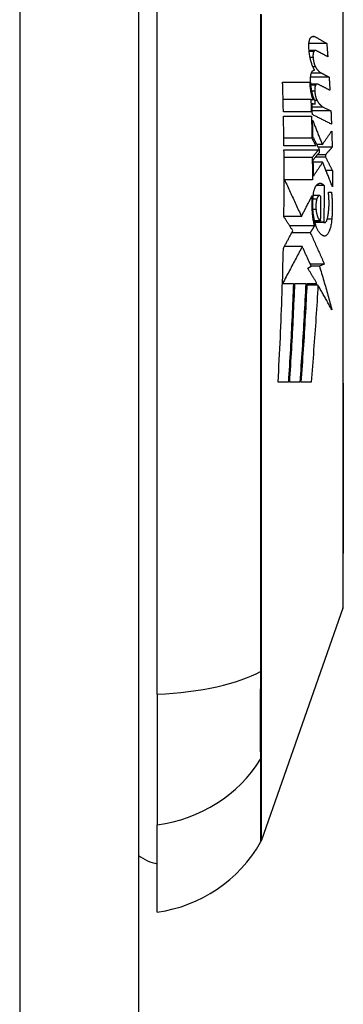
# Model space of a CAD drawing. Header units: inches. Extents: x 25 to 627, y 68 to 290.
# Tile 91 of 250: x 181.552 to 181.822, y 190.479 to 191.299. Entities that reach past the tile are written whole.
import ezdxf

# ---------------------------------------------------------------- set-up
doc = ezdxf.new("R2010")
doc.units = ezdxf.units.IN
doc.header["$MEASUREMENT"] = 0
doc.layers.add('Visible Edges(ANSI)', color=7, linetype='Continuous', lineweight=25)
doc.layers.add('Visible Tangent Edges(ANSI)', color=7, linetype='Continuous', lineweight=25)

msp = doc.modelspace()

# ---------------------------------------------------------------- linework, layer by layer
at = {"layer": 'Visible Edges(ANSI)'}
for p, q in [((181.65131, 192.49086), (181.65131, 160.77086)), ((181.66706, 190.73718), (181.66706, 191.59455)), ((181.80836, 191.27961), (181.79349, 191.27961)), ((181.7989, 191.27383), (181.79361, 191.27383)), ((181.80392, 191.25492), (181.79555, 191.25492)), ((181.79896, 191.26011), (181.79684, 191.26011)), ((181.77156, 191.24736), (181.79415, 191.24736)), ((181.81033, 191.25161), (181.79492, 191.25161)), ((181.80046, 191.24584), (181.79504, 191.24584)), ((181.79512, 191.23286), (181.77196, 191.23286)), ((181.79689, 191.23242), (181.79512, 191.23286)), ((181.79604, 191.22986), (181.79881, 191.22916)), ((181.79881, 191.22916), (181.79607, 191.22916)), ((181.79547, 191.22261), (181.7722, 191.22261)), ((181.81185, 191.22336), (181.79627, 191.22336)), ((181.80531, 191.22667), (181.81185, 191.22336)), ((181.77227, 191.21911), (181.79558, 191.21911)), ((181.79604, 191.20063), (181.77258, 191.20063)), ((181.80466, 191.19536), (181.80014, 191.19536)), ((181.79916, 191.19436), (181.77265, 191.19436)), ((181.77269, 191.19086), (181.80134, 191.19086)), ((181.81285, 191.19311), (181.80126, 191.19311)), ((181.8024, 191.18911), (181.80238, 191.19086)), ((181.79629, 191.18461), (181.77274, 191.18461)), ((181.80493, 191.18061), (181.79716, 191.18061)), ((181.80733, 191.18486), (181.79897, 191.18486)), ((181.8073, 191.18686), (181.80059, 191.18686)), ((181.8073, 191.18686), (181.80733, 191.18486)), ((181.81312, 191.17361), (181.80776, 191.17361)), ((181.77317, 191.16586), (181.77281, 191.16586)), ((181.79639, 191.16586), (181.77317, 191.16586)), ((181.80623, 191.16111), (181.79958, 191.16111)), ((181.80969, 191.15561), (181.81232, 191.15561)), ((181.80222, 191.15283), (181.79705, 191.15283)), ((181.78724, 191.13536), (181.77263, 191.13536)), ((181.80323, 191.13186), (181.79815, 191.13186)), ((181.8058, 191.13061), (181.79846, 191.13061)), ((181.80658, 191.13029), (181.79855, 191.13029)), ((181.7981, 191.12765), (181.77742, 191.12765)), ((181.79462, 191.12186), (181.77914, 191.12186)), ((181.78788, 191.11036), (181.773, 191.11036)), ((181.79244, 191.09236), (181.79536, 191.09399)), ((181.80628, 191.09568), (181.7946, 191.09568)), ((181.8022, 191.09402), (181.79535, 191.09402)), ((181.80628, 191.09568), (181.8022, 191.09402)), ((181.77159, 191.07961), (181.77142, 191.07961)), ((181.77159, 191.07961), (181.78055, 191.07961)), ((181.78174, 191.07961), (181.79081, 191.07961)), ((181.801, 191.07818), (181.79202, 191.07818)), ((181.79208, 191.07961), (181.80015, 191.07961)), ((181.77637, 190.99736), (181.76778, 190.99736)), ((181.7859, 190.99736), (181.77748, 190.99736)), ((181.79526, 190.99736), (181.78706, 190.99736)), ((181.8217, 190.80906), (181.75396, 190.61552)), ((181.66706, 190.73718), (181.66706, 190.62839)), ((181.66706, 190.55563), (181.66706, 190.62839))]:
    msp.add_line(p, q, dxfattribs=at)
at = {"layer": 'Visible Edges(ANSI)', "flags": 128}
for points in [[(181.82198, 190.81067), (181.82198, 190.8111), (181.82198, 190.81239), (181.82199, 190.81453), (181.822, 190.81751), (181.82201, 190.82131), (181.82202, 190.82595), (181.82203, 190.83142), (181.82205, 190.83772), (181.82207, 190.84481), (181.82208, 190.85268), (181.8221, 190.8613), (181.82212, 190.87062), (181.82213, 190.88063), (181.82215, 190.89132), (181.82216, 190.90268), (181.82217, 190.91468), (181.82216, 190.92727), (181.82215, 190.94045), (181.82213, 190.95417), (181.82212, 190.96839), (181.8221, 190.98309), (181.82208, 190.99828), (181.82207, 191.01391), (181.82205, 191.02993), (181.82203, 191.04629), (181.82202, 191.06291), (181.82201, 191.07975), (181.822, 191.09673), (181.82199, 191.11386), (181.82198, 191.13118), (181.82198, 191.14863), (181.82198, 191.16615), (181.82198, 191.18366), (181.82198, 191.20111), (181.82199, 191.21843), (181.822, 191.23557), (181.82201, 191.25254), (181.82202, 191.26936), (181.82203, 191.28597), (181.82205, 191.30231)], [(181.79491, 191.28436), (181.79506, 191.28452), (181.79521, 191.28467), (181.79536, 191.28481), (181.79552, 191.28493), (181.79567, 191.28505), (181.79583, 191.28515), (181.79599, 191.28525), (181.79615, 191.28533), (181.79631, 191.2854), (181.79647, 191.28546), (181.79663, 191.28551), (181.7968, 191.28555), (181.79696, 191.28558), (181.79713, 191.2856), (181.79729, 191.2856), (181.79746, 191.2856), (181.79763, 191.28558), (181.79779, 191.28555), (181.79796, 191.28551), (181.79813, 191.28546), (181.7983, 191.2854), (181.79847, 191.28533), (181.79863, 191.28525), (181.7988, 191.28516)], [(181.79345, 191.27611), (181.79342, 191.27657), (181.79341, 191.27703), (181.7934, 191.27749), (181.79341, 191.27794), (181.79342, 191.27838), (181.79344, 191.27882), (181.79346, 191.27926), (181.79349, 191.27968), (181.79354, 191.28009), (181.79358, 191.28049), (181.79364, 191.28088), (181.7937, 191.28125), (181.79377, 191.28161), (181.79385, 191.28195), (181.79393, 191.28228), (181.79402, 191.28259), (181.79411, 191.28288), (181.79421, 191.28315), (181.79432, 191.2834), (181.79443, 191.28364), (181.79454, 191.28385), (181.79466, 191.28404), (181.79478, 191.28421), (181.79491, 191.28436)], [(181.7988, 191.28516), (181.7992, 191.28493), (181.7996, 191.2847), (181.8, 191.28447), (181.8004, 191.28424), (181.8008, 191.28401), (181.8012, 191.28377), (181.8016, 191.28354), (181.80199, 191.28331), (181.80239, 191.28308), (181.80279, 191.28285), (181.80319, 191.28262), (181.80359, 191.28239), (181.80399, 191.28215), (181.80439, 191.28192), (181.80479, 191.28169), (181.80518, 191.28146), (181.80558, 191.28123), (181.80598, 191.281), (181.80638, 191.28076), (181.80678, 191.28053), (181.80717, 191.2803), (181.80757, 191.28007), (181.80797, 191.27984), (181.80836, 191.27961)], [(181.80836, 191.27961), (181.8084, 191.27915), (181.80843, 191.27869), (181.80847, 191.27823), (181.8085, 191.27777), (181.80854, 191.27732), (181.80857, 191.27686), (181.80861, 191.2764), (181.80864, 191.27594), (181.80868, 191.27548), (181.80871, 191.27503), (181.80875, 191.27457), (181.80878, 191.27411), (181.80882, 191.27365), (181.80885, 191.27319), (181.80888, 191.27273), (181.80892, 191.27228), (181.80895, 191.27182), (181.80899, 191.27136), (181.80902, 191.2709), (181.80905, 191.27044), (181.80909, 191.26998), (181.80912, 191.26952), (181.80915, 191.26907), (181.80919, 191.26861)], [(181.79828, 191.25761), (181.79798, 191.25804), (181.79768, 191.25851), (181.79739, 191.25902), (181.79711, 191.25956), (181.79683, 191.26014), (181.79656, 191.26075), (181.79629, 191.2614), (181.79604, 191.26207), (181.79579, 191.26278), (181.79555, 191.26352), (181.79532, 191.26429), (181.7951, 191.26509), (181.79489, 191.26591), (181.7947, 191.26676), (181.79451, 191.26763), (181.79434, 191.26851), (181.79418, 191.26942), (181.79403, 191.27035), (181.7939, 191.27129), (181.79378, 191.27224), (181.79368, 191.2732), (181.79358, 191.27416), (181.79351, 191.27514), (181.79345, 191.27611)], [(181.79761, 191.27298), (181.79754, 191.27287), (181.79747, 191.27275), (181.79741, 191.27262), (181.79735, 191.27247), (181.79729, 191.27231), (181.79723, 191.27215), (181.79718, 191.27197), (181.79713, 191.27178), (181.79708, 191.27158), (181.79704, 191.27138), (181.79701, 191.27116), (181.79697, 191.27094), (181.79694, 191.2707), (181.79692, 191.27046), (181.7969, 191.27022), (181.79688, 191.26997), (181.79687, 191.26971), (181.79687, 191.26945), (181.79687, 191.26919), (181.79687, 191.26893), (181.79688, 191.26866), (181.79689, 191.26839), (181.79691, 191.26813), (181.79693, 191.26786)], [(181.79949, 191.27368), (181.79941, 191.27372), (181.79933, 191.27375), (181.79925, 191.27378), (181.79916, 191.2738), (181.79908, 191.27382), (181.799, 191.27383), (181.79892, 191.27383), (181.79884, 191.27383), (181.79875, 191.27382), (181.79867, 191.27381), (181.79859, 191.27379), (181.79851, 191.27376), (181.79843, 191.27373), (181.79836, 191.27369), (181.79828, 191.27365), (181.7982, 191.2736), (181.79812, 191.27354), (181.79805, 191.27348), (181.79797, 191.27341), (181.7979, 191.27334), (181.79783, 191.27326), (181.79775, 191.27317), (181.79768, 191.27308), (181.79761, 191.27298)], [(181.80919, 191.26861), (181.80878, 191.26882), (181.80838, 191.26903), (181.80798, 191.26924), (181.80758, 191.26945), (181.80717, 191.26966), (181.80677, 191.26987), (181.80637, 191.27009), (181.80596, 191.2703), (181.80556, 191.27051), (181.80515, 191.27072), (181.80475, 191.27093), (181.80435, 191.27114), (181.80394, 191.27136), (181.80354, 191.27157), (181.80313, 191.27178), (181.80273, 191.27199), (181.80232, 191.2722), (181.80192, 191.27241), (181.80152, 191.27262), (181.80111, 191.27283), (181.80071, 191.27304), (181.8003, 191.27326), (181.7999, 191.27347), (181.79949, 191.27368)], [(181.79693, 191.26786), (181.79697, 191.26747), (181.79701, 191.26707), (181.79706, 191.26668), (181.79712, 191.26629), (181.79717, 191.26591), (181.79724, 191.26553), (181.7973, 191.26516), (181.79737, 191.26479), (181.79745, 191.26443), (181.79753, 191.26408), (181.79761, 191.26373), (181.7977, 191.2634), (181.79779, 191.26307), (181.79788, 191.26275), (181.79797, 191.26244), (181.79807, 191.26213), (181.79818, 191.26184), (181.79828, 191.26156), (181.79839, 191.26129), (181.7985, 191.26103), (181.79861, 191.26079), (181.79873, 191.26055), (181.79884, 191.26033), (181.79896, 191.26011)], [(181.79486, 191.24861), (181.79485, 191.24907), (181.79484, 191.24952), (181.79484, 191.24997), (181.79485, 191.25041), (181.79487, 191.25085), (181.79489, 191.25128), (181.79493, 191.2517), (181.79497, 191.25212), (181.79502, 191.25252), (181.79507, 191.25291), (181.79514, 191.25329), (181.79521, 191.25365), (181.79529, 191.254), (181.79537, 191.25433), (181.79546, 191.25464), (181.79555, 191.25494), (181.79565, 191.25522), (181.79576, 191.25548), (181.79587, 191.25572), (181.79599, 191.25594), (181.79611, 191.25614), (181.79623, 191.25632), (181.79636, 191.25648), (181.79649, 191.25661)], [(181.79649, 191.25661), (181.79656, 191.25668), (181.79663, 191.25675), (181.79671, 191.25681), (181.79678, 191.25687), (181.79685, 191.25693), (181.79692, 191.25699), (181.797, 191.25704), (181.79707, 191.25709), (181.79714, 191.25714), (181.79722, 191.25719), (181.79729, 191.25723), (181.79737, 191.25728), (181.79744, 191.25732), (181.79752, 191.25735), (181.79759, 191.25739), (181.79767, 191.25742), (181.79774, 191.25746), (181.79782, 191.25749), (181.79789, 191.25751), (181.79797, 191.25754), (181.79805, 191.25756), (181.79812, 191.25758), (181.7982, 191.2576), (181.79828, 191.25761)], [(181.79896, 191.26011), (181.79916, 191.25979), (181.79936, 191.25947), (181.79956, 191.25917), (181.79976, 191.25887), (181.79996, 191.25858), (181.80017, 191.2583), (181.80037, 191.25803), (181.80057, 191.25777), (181.80078, 191.25752), (181.80098, 191.25728), (181.80119, 191.25705), (181.8014, 191.25683), (181.80161, 191.25662), (181.80182, 191.25641), (181.80202, 191.25622), (181.80223, 191.25604), (181.80244, 191.25586), (181.80265, 191.2557), (181.80286, 191.25554), (181.80307, 191.2554), (181.80329, 191.25526), (181.8035, 191.25514), (181.80371, 191.25503), (181.80392, 191.25492)], [(181.80392, 191.25492), (181.80419, 191.25478), (181.80445, 191.25464), (181.80472, 191.25451), (181.80499, 191.25437), (181.80526, 191.25423), (181.80552, 191.25409), (181.80579, 191.25396), (181.80606, 191.25382), (181.80633, 191.25368), (181.80659, 191.25354), (181.80686, 191.25341), (181.80713, 191.25327), (181.80739, 191.25313), (181.80766, 191.25299), (181.80793, 191.25285), (181.8082, 191.25272), (181.80846, 191.25258), (181.80873, 191.25244), (181.809, 191.2523), (181.80926, 191.25216), (181.80953, 191.25203), (181.8098, 191.25189), (181.81007, 191.25175), (181.81033, 191.25161)], [(181.7722, 191.22261), (181.77218, 191.22365), (181.77215, 191.22468), (181.77213, 191.22571), (181.77211, 191.22674), (181.77208, 191.22777), (181.77206, 191.2288), (181.77204, 191.22984), (181.77201, 191.23087), (181.77199, 191.2319), (181.77196, 191.23293), (181.77193, 191.23396), (181.77191, 191.23499), (181.77188, 191.23602), (181.77185, 191.23706), (181.77183, 191.23809), (181.7718, 191.23912), (181.77177, 191.24015), (181.77174, 191.24118), (181.77171, 191.24221), (181.77168, 191.24324), (181.77165, 191.24427), (181.77162, 191.2453), (181.77159, 191.24633), (181.77156, 191.24736)], [(181.79415, 191.24736), (181.79418, 191.24666), (181.79422, 191.24595), (181.79426, 191.24525), (181.79432, 191.24455), (181.79438, 191.24385), (181.79445, 191.24316), (181.79453, 191.24247), (181.79462, 191.24179), (181.79471, 191.24112), (181.79481, 191.24046), (181.79492, 191.23981), (181.79503, 191.23916), (181.79515, 191.23853), (181.79528, 191.2379), (181.79541, 191.23729), (181.79556, 191.23669), (181.7957, 191.2361), (181.79586, 191.23553), (181.79602, 191.23497), (181.79618, 191.23443), (181.79635, 191.2339), (181.79652, 191.23339), (181.7967, 191.23289), (181.79689, 191.23242)], [(181.79871, 191.23158), (181.79846, 191.23204), (181.79822, 191.23253), (181.79798, 191.23304), (181.79774, 191.23358), (181.79751, 191.23415), (181.79729, 191.23474), (181.79708, 191.23536), (181.79687, 191.236), (181.79667, 191.23667), (181.79648, 191.23736), (181.7963, 191.23807), (181.79612, 191.2388), (181.79596, 191.23955), (181.79581, 191.24032), (181.79566, 191.2411), (181.79553, 191.2419), (181.7954, 191.24271), (181.79529, 191.24353), (181.79519, 191.24436), (181.7951, 191.2452), (181.79503, 191.24605), (181.79496, 191.2469), (181.7949, 191.24775), (181.79486, 191.24861)], [(181.79912, 191.24498), (181.79904, 191.24488), (181.79897, 191.24476), (181.7989, 191.24462), (181.79884, 191.24448), (181.79877, 191.24432), (181.79871, 191.24416), (181.79866, 191.24398), (181.7986, 191.24379), (181.79855, 191.24359), (181.79851, 191.24339), (181.79847, 191.24317), (181.79843, 191.24295), (181.7984, 191.24272), (181.79837, 191.24248), (181.79834, 191.24223), (181.79832, 191.24198), (181.79831, 191.24173), (181.7983, 191.24147), (181.79829, 191.24121), (181.79829, 191.24094), (181.7983, 191.24067), (181.79831, 191.24041), (181.79832, 191.24014), (181.79834, 191.23988)], [(181.80106, 191.24568), (181.80098, 191.24572), (181.80089, 191.24576), (181.80081, 191.24579), (181.80072, 191.24581), (181.80064, 191.24582), (181.80056, 191.24583), (181.80047, 191.24584), (181.80039, 191.24584), (181.8003, 191.24583), (181.80022, 191.24582), (181.80014, 191.24579), (181.80006, 191.24577), (181.79997, 191.24574), (181.79989, 191.2457), (181.79981, 191.24565), (181.79973, 191.2456), (181.79965, 191.24555), (181.79957, 191.24548), (181.79949, 191.24542), (181.79942, 191.24534), (181.79934, 191.24526), (181.79926, 191.24518), (181.79919, 191.24508), (181.79912, 191.24498)], [(181.81098, 191.24061), (181.81057, 191.24082), (181.81016, 191.24104), (181.80975, 191.24125), (181.80933, 191.24146), (181.80892, 191.24167), (181.80851, 191.24188), (181.80809, 191.24209), (181.80768, 191.2423), (181.80726, 191.24252), (181.80685, 191.24273), (181.80644, 191.24294), (181.80602, 191.24315), (181.80561, 191.24336), (181.8052, 191.24357), (181.80478, 191.24378), (181.80437, 191.244), (181.80396, 191.24421), (181.80354, 191.24442), (181.80313, 191.24463), (181.80272, 191.24484), (181.8023, 191.24505), (181.80189, 191.24526), (181.80148, 191.24547), (181.80106, 191.24568)], [(181.81033, 191.25161), (181.81036, 191.25116), (181.81039, 191.2507), (181.81042, 191.25024), (181.81045, 191.24978), (181.81047, 191.24932), (181.8105, 191.24886), (181.81053, 191.24841), (181.81056, 191.24795), (181.81058, 191.24749), (181.81061, 191.24703), (181.81064, 191.24657), (181.81067, 191.24611), (181.81069, 191.24566), (181.81072, 191.2452), (181.81075, 191.24474), (181.81077, 191.24428), (181.8108, 191.24382), (181.81083, 191.24336), (181.81085, 191.24291), (181.81088, 191.24245), (181.81091, 191.24199), (181.81093, 191.24153), (181.81096, 191.24107), (181.81098, 191.24061)], [(181.79834, 191.23988), (181.79837, 191.23948), (181.79841, 191.23908), (181.79846, 191.23869), (181.7985, 191.2383), (181.79856, 191.23792), (181.79862, 191.23754), (181.79868, 191.23717), (181.79875, 191.2368), (181.79882, 191.23644), (181.79889, 191.23609), (181.79897, 191.23574), (181.79905, 191.2354), (181.79914, 191.23507), (181.79923, 191.23475), (181.79933, 191.23444), (181.79942, 191.23414), (181.79952, 191.23385), (181.79963, 191.23356), (181.79973, 191.23329), (181.79984, 191.23304), (181.79995, 191.23279), (181.80007, 191.23255), (181.80018, 191.23233), (181.8003, 191.23211)], [(181.79512, 191.23286), (181.79514, 191.23244), (181.79515, 191.23201), (181.79517, 191.23158), (181.79518, 191.23116), (181.7952, 191.23073), (181.79521, 191.2303), (181.79523, 191.22987), (181.79524, 191.22945), (181.79526, 191.22902), (181.79527, 191.22859), (181.79529, 191.22817), (181.7953, 191.22774), (181.79532, 191.22731), (181.79533, 191.22689), (181.79535, 191.22646), (181.79536, 191.22603), (181.79538, 191.2256), (181.79539, 191.22518), (181.79541, 191.22475), (181.79542, 191.22432), (181.79543, 191.2239), (181.79545, 191.22347), (181.79546, 191.22304), (181.79547, 191.22261)], [(181.79636, 191.22039), (181.79635, 191.22078), (181.79634, 191.22118), (181.79632, 191.22157), (181.79631, 191.22197), (181.7963, 191.22236), (181.79629, 191.22276), (181.79627, 191.22315), (181.79626, 191.22355), (181.79625, 191.22394), (181.79623, 191.22434), (181.79622, 191.22473), (181.79621, 191.22513), (181.7962, 191.22552), (181.79618, 191.22592), (181.79617, 191.22631), (181.79615, 191.22671), (181.79614, 191.2271), (181.79613, 191.2275), (181.79611, 191.22789), (181.7961, 191.22829), (181.79609, 191.22868), (181.79607, 191.22907), (181.79606, 191.22947), (181.79604, 191.22986)], [(181.79881, 191.22916), (181.7988, 191.22926), (181.7988, 191.22937), (181.7988, 191.22947), (181.79879, 191.22957), (181.79879, 191.22967), (181.79878, 191.22977), (181.79878, 191.22987), (181.79878, 191.22997), (181.79877, 191.23007), (181.79877, 191.23017), (181.79877, 191.23027), (181.79876, 191.23037), (181.79876, 191.23047), (181.79875, 191.23057), (181.79875, 191.23067), (181.79875, 191.23078), (181.79874, 191.23088), (181.79874, 191.23098), (181.79873, 191.23108), (181.79873, 191.23118), (181.79873, 191.23128), (181.79872, 191.23138), (181.79872, 191.23148), (181.79871, 191.23158)], [(181.8003, 191.23211), (181.8005, 191.23178), (181.8007, 191.23145), (181.8009, 191.23113), (181.8011, 191.23082), (181.8013, 191.23053), (181.80151, 191.23024), (181.80171, 191.22996), (181.80192, 191.22968), (181.80212, 191.22942), (181.80233, 191.22917), (181.80254, 191.22893), (181.80275, 191.2287), (181.80296, 191.22847), (181.80317, 191.22826), (181.80338, 191.22806), (181.80359, 191.22786), (181.80381, 191.22768), (181.80402, 191.22751), (181.80423, 191.22734), (181.80445, 191.22719), (181.80466, 191.22704), (181.80488, 191.22691), (181.8051, 191.22678), (181.80531, 191.22667)], [(181.81229, 191.21236), (181.81163, 191.2127), (181.81096, 191.21303), (181.8103, 191.21337), (181.80964, 191.2137), (181.80897, 191.21403), (181.80831, 191.21437), (181.80764, 191.2147), (181.80698, 191.21504), (181.80631, 191.21537), (181.80565, 191.21571), (181.80498, 191.21604), (181.80432, 191.21638), (181.80365, 191.21671), (181.80299, 191.21705), (181.80233, 191.21738), (181.80166, 191.21772), (181.801, 191.21805), (181.80033, 191.21839), (181.79967, 191.21872), (181.79901, 191.21905), (181.79834, 191.21939), (181.79768, 191.21972), (181.79702, 191.22005), (181.79636, 191.22039)], [(181.81185, 191.22336), (181.81187, 191.22291), (181.81189, 191.22245), (181.81191, 191.22199), (181.81193, 191.22153), (181.81195, 191.22107), (181.81197, 191.22061), (181.81198, 191.22015), (181.812, 191.2197), (181.81202, 191.21924), (181.81204, 191.21878), (181.81206, 191.21832), (181.81208, 191.21786), (181.8121, 191.2174), (181.81212, 191.21695), (181.81213, 191.21649), (181.81215, 191.21603), (181.81217, 191.21557), (181.81219, 191.21511), (181.8122, 191.21466), (181.81222, 191.2142), (181.81224, 191.21374), (181.81226, 191.21328), (181.81227, 191.21282), (181.81229, 191.21236)], [(181.77265, 191.19436), (181.77264, 191.1954), (181.77263, 191.19643), (181.77262, 191.19746), (181.77261, 191.19849), (181.77259, 191.19952), (181.77258, 191.20056), (181.77257, 191.20159), (181.77255, 191.20262), (181.77254, 191.20365), (181.77252, 191.20468), (181.77251, 191.20571), (181.77249, 191.20674), (181.77247, 191.20778), (181.77246, 191.20881), (181.77244, 191.20984), (181.77242, 191.21087), (181.77241, 191.2119), (181.77239, 191.21293), (181.77237, 191.21396), (181.77235, 191.21499), (181.77233, 191.21602), (181.77231, 191.21705), (181.77229, 191.21808), (181.77227, 191.21911)], [(181.79558, 191.21911), (181.7956, 191.21834), (181.79563, 191.21757), (181.79565, 191.21681), (181.79567, 191.21604), (181.79569, 191.21527), (181.79571, 191.2145), (181.79574, 191.21373), (181.79576, 191.21296), (181.79578, 191.21219), (181.7958, 191.21142), (181.79582, 191.21065), (181.79584, 191.20988), (181.79585, 191.20911), (181.79587, 191.20834), (181.79589, 191.20757), (181.79591, 191.2068), (181.79593, 191.20602), (181.79594, 191.20525), (181.79596, 191.20448), (181.79598, 191.20371), (181.796, 191.20294), (181.79601, 191.20217), (181.79603, 191.2014), (181.79604, 191.20063)], [(181.79684, 191.20199), (181.79683, 191.20256), (181.79682, 191.20313), (181.7968, 191.20369), (181.79679, 191.20426), (181.79678, 191.20483), (181.79677, 191.2054), (181.79675, 191.20597), (181.79674, 191.20653), (181.79673, 191.2071), (181.79671, 191.20767), (181.7967, 191.20824), (181.79668, 191.2088), (181.79667, 191.20937), (181.79666, 191.20994), (181.79664, 191.21051), (181.79663, 191.21107), (181.79661, 191.21164), (181.7966, 191.21221), (181.79658, 191.21278), (181.79657, 191.21334), (181.79655, 191.21391), (181.79654, 191.21448), (181.79652, 191.21505), (181.7965, 191.21561)], [(181.7965, 191.21561), (181.79684, 191.21479), (181.79717, 191.21396), (181.79751, 191.21313), (181.79785, 191.2123), (181.79818, 191.21147), (181.79852, 191.21063), (181.79886, 191.20979), (181.7992, 191.20895), (181.79954, 191.2081), (181.79988, 191.20726), (181.80022, 191.20641), (181.80057, 191.20556), (181.80091, 191.20472), (181.80125, 191.20387), (181.80159, 191.20302), (181.80193, 191.20216), (181.80228, 191.20131), (181.80262, 191.20046), (181.80296, 191.19961), (181.8033, 191.19876), (181.80364, 191.19791), (181.80398, 191.19706), (181.80432, 191.19621), (181.80466, 191.19536)], [(181.80466, 191.19536), (181.80499, 191.19583), (181.80532, 191.1963), (181.80564, 191.19676), (181.80597, 191.19723), (181.8063, 191.1977), (181.80663, 191.19816), (181.80695, 191.19863), (181.80728, 191.1991), (181.80761, 191.19957), (181.80794, 191.20004), (181.80826, 191.20051), (181.80859, 191.20098), (181.80892, 191.20145), (181.80924, 191.20192), (181.80957, 191.20239), (181.80989, 191.20286), (181.81022, 191.20333), (181.81055, 191.2038), (181.81087, 191.20427), (181.81119, 191.20474), (181.81152, 191.20521), (181.81184, 191.20568), (181.81216, 191.20614), (181.81249, 191.20661)], [(181.81249, 191.20661), (181.8125, 191.20605), (181.81252, 191.20549), (181.81254, 191.20493), (181.81256, 191.20436), (181.81257, 191.2038), (181.81259, 191.20324), (181.81261, 191.20268), (181.81262, 191.20211), (181.81264, 191.20155), (181.81265, 191.20099), (181.81267, 191.20043), (181.81268, 191.19986), (181.8127, 191.1993), (181.81271, 191.19874), (181.81273, 191.19818), (181.81274, 191.19761), (181.81276, 191.19705), (181.81277, 191.19649), (181.81278, 191.19593), (181.8128, 191.19536), (181.81281, 191.1948), (181.81282, 191.19424), (181.81284, 191.19368), (181.81285, 191.19311)], [(181.79604, 191.20063), (181.79617, 191.20037), (181.7963, 191.20011), (181.79643, 191.19985), (181.79656, 191.19959), (181.79669, 191.19933), (181.79682, 191.19907), (181.79695, 191.19881), (181.79708, 191.19855), (181.79721, 191.19828), (181.79734, 191.19802), (181.79747, 191.19776), (181.7976, 191.1975), (181.79773, 191.19724), (181.79786, 191.19698), (181.79799, 191.19672), (181.79812, 191.19646), (181.79825, 191.19619), (181.79838, 191.19593), (181.79851, 191.19567), (181.79864, 191.19541), (181.79877, 191.19515), (181.7989, 191.19489), (181.79903, 191.19463), (181.79916, 191.19436)], [(181.80238, 191.19086), (181.80215, 191.19133), (181.80192, 191.19179), (181.80169, 191.19226), (181.80145, 191.19272), (181.80122, 191.19319), (181.80099, 191.19366), (181.80076, 191.19412), (181.80053, 191.19459), (181.8003, 191.19505), (181.80007, 191.19552), (181.79984, 191.19598), (181.7996, 191.19645), (181.79937, 191.19691), (181.79914, 191.19737), (181.79891, 191.19784), (181.79868, 191.1983), (181.79845, 191.19876), (181.79822, 191.19923), (181.79799, 191.19969), (181.79776, 191.20015), (181.79753, 191.20061), (181.7973, 191.20107), (181.79707, 191.20153), (181.79684, 191.20199)], [(181.77263, 191.13511), (181.77265, 191.13744), (181.77268, 191.13976), (181.7727, 191.14208), (181.77272, 191.14441), (181.77274, 191.14673), (181.77275, 191.14905), (181.77277, 191.15137), (181.77278, 191.1537), (181.77279, 191.15602), (181.7728, 191.15834), (181.7728, 191.16067), (181.77281, 191.16299), (181.77281, 191.16531), (181.77281, 191.16763), (181.7728, 191.16996), (181.7728, 191.17228), (181.77279, 191.1746), (181.77278, 191.17693), (181.77277, 191.17925), (181.77276, 191.18157), (181.77275, 191.1839), (181.77273, 191.18622), (181.77271, 191.18854), (181.77269, 191.19086)], [(181.80134, 191.19086), (181.80113, 191.1906), (181.80092, 191.19034), (181.80071, 191.19008), (181.8005, 191.18982), (181.80029, 191.18956), (181.80008, 191.1893), (181.79987, 191.18904), (181.79966, 191.18878), (181.79945, 191.18852), (181.79924, 191.18826), (181.79903, 191.188), (181.79882, 191.18774), (181.79861, 191.18748), (181.7984, 191.18722), (181.79819, 191.18695), (181.79798, 191.18669), (181.79776, 191.18643), (181.79755, 191.18617), (181.79734, 191.18591), (181.79713, 191.18565), (181.79692, 191.18539), (181.79671, 191.18513), (181.7965, 191.18487), (181.79629, 191.18461)], [(181.79714, 191.18261), (181.79736, 191.18288), (181.79758, 191.18315), (181.7978, 191.18342), (181.79802, 191.18369), (181.79824, 191.18397), (181.79846, 191.18424), (181.79868, 191.18451), (181.7989, 191.18478), (181.79912, 191.18505), (181.79934, 191.18532), (181.79955, 191.18559), (181.79977, 191.18586), (181.79999, 191.18613), (181.80021, 191.1864), (181.80043, 191.18667), (181.80065, 191.18695), (181.80087, 191.18722), (181.80109, 191.18749), (181.80131, 191.18776), (181.80153, 191.18803), (181.80175, 191.1883), (181.80197, 191.18857), (181.80219, 191.18884), (181.8024, 191.18911)], [(181.81285, 191.19311), (181.81262, 191.19285), (181.81239, 191.19259), (181.81216, 191.19233), (181.81193, 191.19207), (181.8117, 191.19181), (181.81147, 191.19155), (181.81123, 191.19129), (181.811, 191.19103), (181.81077, 191.19077), (181.81054, 191.19051), (181.81031, 191.19025), (181.81008, 191.18999), (181.80985, 191.18972), (181.80962, 191.18946), (181.80938, 191.1892), (181.80915, 191.18894), (181.80892, 191.18868), (181.80869, 191.18842), (181.80846, 191.18816), (181.80823, 191.1879), (181.80799, 191.18764), (181.80776, 191.18738), (181.80753, 191.18712), (181.8073, 191.18686)], [(181.79629, 191.18461), (181.7963, 191.18383), (181.7963, 191.18305), (181.79631, 191.18227), (181.79632, 191.18149), (181.79633, 191.18071), (181.79633, 191.17993), (181.79634, 191.17914), (181.79634, 191.17836), (181.79635, 191.17758), (181.79635, 191.1768), (181.79636, 191.17602), (181.79636, 191.17524), (181.79637, 191.17446), (181.79637, 191.17368), (181.79637, 191.1729), (181.79638, 191.17211), (181.79638, 191.17133), (181.79638, 191.17055), (181.79638, 191.16977), (181.79639, 191.16899), (181.79639, 191.16821), (181.79639, 191.16743), (181.79639, 191.16665), (181.79639, 191.16586)], [(181.79722, 191.16911), (181.79722, 191.16968), (181.79721, 191.17024), (181.79721, 191.1708), (181.79721, 191.17136), (181.79721, 191.17193), (181.79721, 191.17249), (181.79721, 191.17305), (181.7972, 191.17361), (181.7972, 191.17418), (181.7972, 191.17474), (181.79719, 191.1753), (181.79719, 191.17586), (181.79719, 191.17643), (181.79718, 191.17699), (181.79718, 191.17755), (181.79718, 191.17811), (181.79717, 191.17868), (181.79717, 191.17924), (181.79716, 191.1798), (181.79716, 191.18036), (181.79715, 191.18093), (181.79715, 191.18149), (181.79714, 191.18205), (181.79714, 191.18261)], [(181.80493, 191.18061), (181.80461, 191.18013), (181.80429, 191.17965), (181.80397, 191.17917), (181.80365, 191.17869), (181.80333, 191.17821), (181.80301, 191.17773), (181.80269, 191.17725), (181.80237, 191.17677), (181.80205, 191.17629), (181.80172, 191.17581), (181.8014, 191.17533), (181.80108, 191.17485), (181.80076, 191.17437), (181.80043, 191.17389), (181.80011, 191.17341), (181.79979, 191.17293), (181.79947, 191.17245), (181.79915, 191.17197), (181.79882, 191.1715), (181.7985, 191.17102), (181.79818, 191.17054), (181.79786, 191.17007), (181.79754, 191.16959), (181.79722, 191.16911)], [(181.81313, 191.16011), (181.8128, 191.16097), (181.81246, 191.16183), (181.81212, 191.16268), (181.81178, 191.16354), (181.81144, 191.1644), (181.8111, 191.16526), (181.81076, 191.16612), (181.81042, 191.16697), (181.81008, 191.16783), (181.80974, 191.16869), (181.8094, 191.16955), (181.80905, 191.1704), (181.80871, 191.17126), (181.80837, 191.17212), (181.80802, 191.17297), (181.80768, 191.17383), (181.80734, 191.17468), (181.80699, 191.17553), (181.80665, 191.17638), (181.80631, 191.17723), (181.80596, 191.17808), (181.80562, 191.17893), (181.80528, 191.17977), (181.80493, 191.18061)], [(181.80733, 191.18486), (181.80757, 191.1844), (181.80781, 191.18393), (181.80805, 191.18347), (181.80829, 191.183), (181.80853, 191.18253), (181.80878, 191.18207), (181.80902, 191.1816), (181.80926, 191.18113), (181.8095, 191.18066), (181.80974, 191.18019), (181.80998, 191.17972), (181.81023, 191.17925), (181.81047, 191.17878), (181.81071, 191.17831), (181.81095, 191.17784), (181.81119, 191.17737), (181.81143, 191.1769), (181.81168, 191.17643), (181.81192, 191.17596), (181.81216, 191.17549), (181.8124, 191.17502), (181.81264, 191.17455), (181.81288, 191.17408), (181.81312, 191.17361)], [(181.81312, 191.17361), (181.81312, 191.17305), (181.81313, 191.17249), (181.81313, 191.17193), (181.81313, 191.17136), (181.81314, 191.1708), (181.81314, 191.17024), (181.81314, 191.16968), (181.81314, 191.16911), (181.81314, 191.16855), (181.81314, 191.16799), (181.81314, 191.16743), (181.81314, 191.16686), (181.81315, 191.1663), (181.81315, 191.16574), (181.81315, 191.16518), (181.81314, 191.16461), (181.81314, 191.16405), (181.81314, 191.16349), (181.81314, 191.16293), (181.81314, 191.16236), (181.81314, 191.1618), (181.81314, 191.16124), (181.81313, 191.16068), (181.81313, 191.16011)], [(181.77317, 191.16586), (181.77376, 191.16462), (181.77434, 191.16337), (181.77493, 191.16211), (181.77552, 191.16085), (181.77611, 191.15959), (181.77669, 191.15832), (181.77728, 191.15706), (181.77787, 191.15579), (181.77846, 191.15451), (181.77905, 191.15324), (181.77964, 191.15196), (181.78023, 191.15069), (181.78082, 191.14941), (181.78141, 191.14813), (181.782, 191.14685), (181.78259, 191.14557), (181.78317, 191.14429), (181.78376, 191.14301), (181.78434, 191.14174), (181.78493, 191.14046), (181.78551, 191.13918), (181.78609, 191.13791), (181.78666, 191.13664), (181.78724, 191.13536)], [(181.79958, 191.16111), (181.79984, 191.16143), (181.80011, 191.16172), (181.80038, 191.16199), (181.80065, 191.16222), (181.80093, 191.16243), (181.80121, 191.16262), (181.80149, 191.16277), (181.80177, 191.1629), (181.80205, 191.16299), (181.80234, 191.16306), (181.80262, 191.16311), (181.80291, 191.16312), (181.80319, 191.16311), (181.80348, 191.16306), (181.80376, 191.16299), (181.80404, 191.16289), (181.80432, 191.16277), (181.8046, 191.16261), (181.80488, 191.16243), (181.80515, 191.16222), (181.80543, 191.16199), (181.80569, 191.16172), (181.80596, 191.16143), (181.80623, 191.16111)], [(181.79689, 191.15061), (181.79692, 191.15119), (181.79695, 191.15176), (181.797, 191.15232), (181.79705, 191.15288), (181.79711, 191.15343), (181.79718, 191.15397), (181.79726, 191.1545), (181.79734, 191.15502), (181.79744, 191.15552), (181.79754, 191.15602), (181.79765, 191.1565), (181.79776, 191.15696), (181.79788, 191.15741), (181.79801, 191.15784), (181.79815, 191.15826), (181.79829, 191.15865), (181.79843, 191.15903), (181.79858, 191.15939), (181.79874, 191.15973), (181.7989, 191.16005), (181.79906, 191.16035), (181.79923, 191.16063), (181.7994, 191.16088), (181.79958, 191.16111)], [(181.80623, 191.16111), (181.80622, 191.15984), (181.80621, 191.15857), (181.80621, 191.1573), (181.8062, 191.15603), (181.80619, 191.15476), (181.80618, 191.15349), (181.80617, 191.15221), (181.80616, 191.15094), (181.80614, 191.14967), (181.80613, 191.1484), (181.80611, 191.14713), (181.80609, 191.14586), (181.80608, 191.14459), (181.80606, 191.14332), (181.80604, 191.14205), (181.80601, 191.14078), (181.80599, 191.1395), (181.80597, 191.13823), (181.80594, 191.13696), (181.80592, 191.13569), (181.80589, 191.13442), (181.80586, 191.13315), (181.80583, 191.13188), (181.8058, 191.13061)], [(181.8092, 191.13486), (181.80935, 191.13567), (181.80948, 191.13649), (181.80961, 191.13732), (181.80972, 191.13816), (181.80983, 191.13901), (181.80992, 191.13987), (181.81, 191.14074), (181.81008, 191.14162), (181.81014, 191.1425), (181.81019, 191.14338), (181.81023, 191.14427), (181.81025, 191.14517), (181.81027, 191.14606), (181.81027, 191.14696), (181.81027, 191.14785), (181.81025, 191.14874), (181.81022, 191.14963), (181.81018, 191.15051), (181.81012, 191.15138), (181.81006, 191.15225), (181.80998, 191.1531), (181.8099, 191.15395), (181.8098, 191.15479), (181.80969, 191.15561)], [(181.81232, 191.15561), (181.8124, 191.15471), (181.81249, 191.1538), (181.81256, 191.15288), (181.81263, 191.15196), (181.81269, 191.15104), (181.81274, 191.15011), (181.81279, 191.14918), (181.81283, 191.14824), (181.81287, 191.1473), (181.81289, 191.14636), (181.81291, 191.14541), (181.81293, 191.14447), (181.81293, 191.14352), (181.81293, 191.14257), (181.81292, 191.14162), (181.81291, 191.14067), (181.81289, 191.13972), (181.81286, 191.13877), (181.81282, 191.13783), (181.81278, 191.13688), (181.81273, 191.13594), (181.81268, 191.13499), (181.81261, 191.13405), (181.81254, 191.13311)], [(181.78724, 191.13536), (181.7876, 191.13607), (181.78797, 191.13678), (181.78834, 191.13749), (181.78871, 191.1382), (181.78907, 191.13892), (181.78944, 191.13963), (181.78981, 191.14035), (181.79018, 191.14107), (181.79055, 191.14178), (181.79093, 191.1425), (181.7913, 191.14323), (181.79167, 191.14395), (181.79204, 191.14467), (181.79241, 191.14539), (181.79278, 191.14611), (181.79316, 191.14684), (181.79353, 191.14756), (181.7939, 191.14828), (181.79427, 191.14901), (181.79464, 191.14973), (181.79501, 191.15045), (181.79538, 191.15117), (181.79575, 191.15189), (181.79612, 191.15261)], [(181.79612, 191.15261), (181.79603, 191.15151), (181.79596, 191.1504), (181.7959, 191.14928), (181.79586, 191.14816), (181.79583, 191.14703), (181.79581, 191.1459), (181.79582, 191.14477), (181.79584, 191.14364), (181.79587, 191.14252), (181.79592, 191.1414), (181.79598, 191.1403), (181.79606, 191.1392), (181.79616, 191.13813), (181.79627, 191.13706), (181.79639, 191.13601), (181.79653, 191.13498), (181.79668, 191.13398), (181.79685, 191.133), (181.79702, 191.13204), (181.79721, 191.1311), (181.79742, 191.1302), (181.79763, 191.12932), (181.79786, 191.12847), (181.7981, 191.12765)], [(181.79889, 191.12911), (181.79868, 191.12981), (181.79848, 191.13054), (181.79828, 191.13129), (181.7981, 191.13206), (181.79793, 191.13286), (181.79777, 191.13368), (181.79761, 191.13452), (181.79747, 191.13538), (181.79734, 191.13626), (181.79723, 191.13716), (181.79712, 191.13807), (181.79703, 191.13899), (181.79695, 191.13992), (181.79688, 191.14087), (181.79682, 191.14183), (181.79678, 191.1428), (181.79675, 191.14377), (181.79673, 191.14475), (181.79672, 191.14573), (181.79673, 191.14671), (181.79675, 191.14769), (181.79678, 191.14867), (181.79683, 191.14965), (181.79689, 191.15061)], [(181.80003, 191.14986), (181.79994, 191.14956), (181.79986, 191.14925), (181.79979, 191.14893), (181.79972, 191.1486), (181.79965, 191.14826), (181.79959, 191.14792), (181.79953, 191.14756), (181.79948, 191.1472), (181.79943, 191.14684), (181.79939, 191.14647), (181.79936, 191.14609), (181.79933, 191.14571), (181.7993, 191.14533), (181.79928, 191.14494), (181.79927, 191.14455), (181.79926, 191.14416), (181.79926, 191.14377), (181.79926, 191.14338), (181.79927, 191.143), (181.79928, 191.14261), (181.7993, 191.14223), (181.79933, 191.14185), (181.79936, 191.14148), (181.7994, 191.14111)], [(181.80354, 191.15186), (181.8034, 191.15207), (181.80325, 191.15226), (181.8031, 191.15242), (181.80295, 191.15255), (181.8028, 191.15266), (181.80264, 191.15274), (181.80248, 191.1528), (181.80232, 191.15283), (181.80216, 191.15283), (181.802, 191.15281), (181.80184, 191.15276), (181.80169, 191.15268), (181.80153, 191.15258), (181.80137, 191.15245), (181.80122, 191.1523), (181.80107, 191.15212), (181.80092, 191.15192), (181.80078, 191.1517), (181.80064, 191.15145), (181.80051, 191.15117), (181.80038, 191.15088), (181.80026, 191.15056), (181.80014, 191.15022), (181.80003, 191.14986)], [(181.80323, 191.13186), (181.80325, 191.1327), (181.80326, 191.13353), (181.80328, 191.13436), (181.8033, 191.1352), (181.80331, 191.13603), (181.80333, 191.13687), (181.80335, 191.1377), (181.80336, 191.13853), (181.80338, 191.13937), (181.80339, 191.1402), (181.8034, 191.14103), (181.80342, 191.14187), (181.80343, 191.1427), (181.80344, 191.14353), (181.80346, 191.14436), (181.80347, 191.1452), (181.80348, 191.14603), (181.80349, 191.14686), (181.8035, 191.1477), (181.80351, 191.14853), (181.80352, 191.14936), (181.80353, 191.1502), (181.80354, 191.15103), (181.80354, 191.15186)], [(181.7994, 191.14111), (181.79947, 191.14049), (181.79955, 191.13988), (181.79964, 191.13929), (181.79974, 191.13871), (181.79986, 191.13815), (181.79998, 191.13761), (181.8001, 191.13708), (181.80024, 191.13658), (181.80038, 191.13609), (181.80054, 191.13563), (181.80069, 191.1352), (181.80086, 191.13478), (181.80103, 191.13439), (181.80121, 191.13403), (181.80139, 191.13369), (181.80158, 191.13338), (181.80178, 191.13309), (181.80197, 191.13283), (181.80217, 191.1326), (181.80238, 191.1324), (181.80259, 191.13222), (181.8028, 191.13208), (181.80301, 191.13196), (181.80323, 191.13186)], [(181.78004, 191.12354), (181.77973, 191.12403), (181.77942, 191.12451), (181.77912, 191.12499), (181.77881, 191.12547), (181.7785, 191.12596), (181.77819, 191.12644), (181.77789, 191.12692), (181.77758, 191.1274), (181.77727, 191.12789), (181.77696, 191.12837), (181.77665, 191.12885), (181.77634, 191.12933), (181.77603, 191.12982), (181.77572, 191.1303), (181.77541, 191.13078), (181.7751, 191.13126), (181.7748, 191.13175), (181.77449, 191.13223), (181.77418, 191.13271), (181.77387, 191.13319), (181.77356, 191.13367), (181.77325, 191.13415), (181.77294, 191.13463), (181.77263, 191.13511)], [(181.8058, 191.13061), (181.80596, 191.13049), (181.80611, 191.1304), (181.80627, 191.13034), (181.80643, 191.1303), (181.80659, 191.13029), (181.80676, 191.1303), (181.80692, 191.13034), (181.80708, 191.13041), (181.80724, 191.13051), (181.8074, 191.13063), (181.80756, 191.13078), (181.80771, 191.13096), (181.80787, 191.13116), (181.80801, 191.13139), (181.80816, 191.13164), (181.8083, 191.13191), (181.80843, 191.13221), (181.80856, 191.13253), (181.80869, 191.13287), (181.80881, 191.13323), (181.80892, 191.13362), (181.80902, 191.13402), (181.80911, 191.13443), (181.8092, 191.13486)], [(181.81254, 191.13311), (181.81245, 191.13208), (181.81234, 191.13107), (181.8122, 191.13007), (181.81204, 191.1291), (181.81186, 191.12816), (181.81167, 191.12725), (181.81145, 191.12637), (181.81122, 191.12554), (181.81097, 191.12474), (181.81071, 191.12399), (181.81043, 191.12329), (181.81014, 191.12264), (181.80985, 191.12204), (181.80954, 191.12149), (181.80922, 191.12099), (181.80889, 191.12055), (181.80856, 191.12016), (181.80823, 191.11984), (181.80789, 191.11957), (181.80755, 191.11936), (181.8072, 191.11921), (181.80686, 191.11912), (181.80651, 191.11908), (181.80617, 191.11911)], [(181.77219, 191.10886), (181.7725, 191.10944), (181.77282, 191.11003), (181.77313, 191.11061), (181.77345, 191.11121), (181.77377, 191.1118), (181.77409, 191.1124), (181.77441, 191.11301), (181.77473, 191.11361), (181.77506, 191.11422), (181.77539, 191.11484), (181.77572, 191.11545), (181.77605, 191.11607), (181.77638, 191.11669), (181.77671, 191.11731), (181.77704, 191.11793), (181.77737, 191.11855), (181.77771, 191.11918), (181.77804, 191.1198), (181.77837, 191.12042), (181.77871, 191.12105), (181.77904, 191.12167), (181.77937, 191.1223), (181.77971, 191.12292), (181.78004, 191.12354)], [(181.7981, 191.12765), (181.79795, 191.1274), (181.79781, 191.12716), (181.79766, 191.12692), (181.79751, 191.12667), (181.79737, 191.12643), (181.79722, 191.12619), (181.79708, 191.12595), (181.79693, 191.1257), (181.79678, 191.12546), (181.79664, 191.12522), (181.79649, 191.12498), (181.79635, 191.12473), (181.7962, 191.12449), (181.79606, 191.12425), (181.79591, 191.12401), (181.79577, 191.12377), (181.79563, 191.12353), (181.79548, 191.12329), (181.79534, 191.12305), (181.79519, 191.12281), (181.79505, 191.12258), (181.79491, 191.12234), (181.79477, 191.1221), (181.79462, 191.12186)], [(181.79462, 191.12186), (181.79512, 191.12079), (181.79562, 191.11971), (181.79611, 191.11862), (181.79661, 191.11754), (181.7971, 191.11646), (181.7976, 191.11537), (181.79809, 191.11428), (181.79858, 191.11319), (181.79908, 191.1121), (181.79957, 191.11101), (181.80006, 191.10992), (181.80055, 191.10882), (181.80103, 191.10773), (181.80152, 191.10663), (181.802, 191.10554), (181.80249, 191.10444), (181.80297, 191.10335), (181.80345, 191.10225), (181.80392, 191.10116), (181.8044, 191.10006), (181.80487, 191.09897), (181.80535, 191.09787), (181.80581, 191.09678), (181.80628, 191.09568)], [(181.80617, 191.11911), (181.80582, 191.11919), (181.80548, 191.1193), (181.80514, 191.11943), (181.8048, 191.1196), (181.80446, 191.1198), (181.80413, 191.12003), (181.8038, 191.12029), (181.80347, 191.12058), (181.80315, 191.1209), (181.80283, 191.12125), (181.80251, 191.12162), (181.8022, 191.12203), (181.80189, 191.12247), (181.80159, 191.12294), (181.80129, 191.12343), (181.801, 191.12396), (181.80071, 191.12451), (181.80043, 191.12509), (181.80016, 191.12569), (181.79989, 191.12633), (181.79963, 191.12698), (181.79938, 191.12767), (181.79913, 191.12838), (181.79889, 191.12911)], [(181.76778, 190.99736), (181.76803, 191.002), (181.76828, 191.00664), (181.76853, 191.01127), (181.76877, 191.01591), (181.769, 191.02055), (181.76923, 191.02519), (181.76945, 191.02983), (181.76966, 191.03447), (181.76987, 191.03911), (181.77008, 191.04375), (181.77027, 191.0484), (181.77046, 191.05304), (181.77065, 191.05769), (181.77082, 191.06234), (181.77099, 191.06699), (181.77116, 191.07164), (181.77131, 191.0763), (181.77146, 191.08096), (181.7716, 191.08561), (181.77173, 191.09026), (181.77186, 191.09491), (181.77198, 191.09956), (181.77209, 191.10421), (181.77219, 191.10886)], [(181.78788, 191.11036), (181.78725, 191.10917), (181.78662, 191.10797), (181.78598, 191.10677), (181.78533, 191.10555), (181.78469, 191.10433), (181.78404, 191.1031), (181.78338, 191.10187), (181.78272, 191.10063), (181.78206, 191.09938), (181.7814, 191.09812), (181.78072, 191.09685), (181.78005, 191.09558), (181.77937, 191.0943), (181.77869, 191.09301), (181.778, 191.09171), (181.77731, 191.0904), (181.77661, 191.08908), (181.77591, 191.08776), (181.7752, 191.08642), (181.77449, 191.08508), (181.77377, 191.08373), (181.77305, 191.08237), (181.77232, 191.081), (181.77159, 191.07961)], [(181.79536, 191.09399), (181.79506, 191.09468), (181.79475, 191.09536), (181.79444, 191.09604), (181.79414, 191.09673), (181.79383, 191.09741), (181.79352, 191.09809), (181.79321, 191.09878), (181.7929, 191.09946), (181.79259, 191.10014), (181.79228, 191.10083), (181.79197, 191.10151), (181.79166, 191.10219), (181.79134, 191.10287), (181.79103, 191.10356), (181.79072, 191.10424), (181.7904, 191.10492), (181.79009, 191.1056), (181.78978, 191.10628), (181.78946, 191.10696), (181.78915, 191.10765), (181.78883, 191.10833), (181.78852, 191.10901), (181.7882, 191.10968), (181.78788, 191.11036)], [(181.80015, 191.07961), (181.79983, 191.08015), (181.79952, 191.08068), (181.7992, 191.08121), (181.79889, 191.08174), (181.79857, 191.08227), (181.79825, 191.08281), (181.79793, 191.08334), (181.79761, 191.08387), (181.79729, 191.0844), (181.79697, 191.08493), (181.79665, 191.08547), (181.79633, 191.086), (181.79601, 191.08653), (181.79569, 191.08706), (181.79536, 191.08759), (181.79504, 191.08812), (181.79472, 191.08866), (181.79439, 191.08919), (181.79407, 191.08972), (181.79374, 191.09025), (181.79342, 191.09078), (181.79309, 191.09131), (181.79277, 191.09184), (181.79244, 191.09236)], [(181.8022, 191.09402), (181.80267, 191.09251), (181.80314, 191.091), (181.8036, 191.08949), (181.80406, 191.08797), (181.80452, 191.08646), (181.80498, 191.08494), (181.80543, 191.08342), (181.80588, 191.0819), (181.80633, 191.08038), (181.80677, 191.07886), (181.80721, 191.07734), (181.80765, 191.07582), (181.80808, 191.0743), (181.80851, 191.07277), (181.80894, 191.07125), (181.80936, 191.06972), (181.80978, 191.06819), (181.81019, 191.06667), (181.81061, 191.06514), (181.81101, 191.06361), (181.81142, 191.06208), (181.81182, 191.06055), (181.81221, 191.05902), (181.8126, 191.05749)], [(181.78055, 191.07961), (181.78042, 191.07618), (181.78029, 191.07274), (181.78015, 191.0693), (181.78001, 191.06587), (181.77986, 191.06243), (181.77971, 191.059), (181.77956, 191.05557), (181.7794, 191.05214), (181.77924, 191.04871), (181.77907, 191.04528), (181.7789, 191.04185), (181.77873, 191.03842), (181.77855, 191.035), (181.77837, 191.03157), (181.77818, 191.02815), (181.778, 191.02473), (181.7778, 191.0213), (181.77761, 191.01788), (181.77741, 191.01446), (181.77721, 191.01104), (181.777, 191.00762), (181.77679, 191.0042), (181.77658, 191.00078), (181.77637, 190.99736)], [(181.77748, 190.99736), (181.7777, 191.00079), (181.77792, 191.00422), (181.77813, 191.00765), (181.77834, 191.01108), (181.77854, 191.01451), (181.77875, 191.01794), (181.77895, 191.02137), (181.77914, 191.0248), (181.77933, 191.02822), (181.77952, 191.03165), (181.77971, 191.03508), (181.77989, 191.0385), (181.78007, 191.04193), (181.78024, 191.04535), (181.78041, 191.04877), (181.78057, 191.0522), (181.78073, 191.05562), (181.78089, 191.05905), (181.78104, 191.06247), (181.78119, 191.0659), (181.78134, 191.06933), (181.78148, 191.07276), (181.78161, 191.07618), (181.78174, 191.07961)], [(181.79081, 191.07961), (181.79066, 191.07617), (181.7905, 191.07273), (181.79034, 191.06929), (181.79017, 191.06586), (181.79, 191.06242), (181.78982, 191.05898), (181.78964, 191.05555), (181.78945, 191.05211), (181.78926, 191.04868), (181.78906, 191.04525), (181.78886, 191.04182), (181.78865, 191.03839), (181.78844, 191.03496), (181.78823, 191.03153), (181.78801, 191.02811), (181.78779, 191.02468), (181.78757, 191.02126), (181.78734, 191.01784), (181.78711, 191.01442), (181.78687, 191.01101), (181.78663, 191.00759), (181.78639, 191.00418), (181.78614, 191.00077), (181.7859, 190.99736)], [(181.78706, 190.99736), (181.78732, 191.00079), (181.78757, 191.00422), (181.78782, 191.00764), (181.78806, 191.01107), (181.7883, 191.01449), (181.78854, 191.01792), (181.78877, 191.02134), (181.789, 191.02477), (181.78923, 191.02819), (181.78945, 191.03162), (181.78967, 191.03504), (181.78988, 191.03847), (181.79009, 191.04189), (181.79029, 191.04532), (181.79049, 191.04874), (181.79069, 191.05217), (181.79088, 191.0556), (181.79107, 191.05903), (181.79125, 191.06245), (181.79142, 191.06588), (181.7916, 191.06932), (181.79176, 191.07275), (181.79192, 191.07618), (181.79208, 191.07961)], [(181.801, 191.07818), (181.80081, 191.0748), (181.80062, 191.07141), (181.80043, 191.06803), (181.80023, 191.06465), (181.80002, 191.06127), (181.79981, 191.05788), (181.79959, 191.0545), (181.79937, 191.05112), (181.79915, 191.04774), (181.79891, 191.04436), (181.79868, 191.04099), (181.79844, 191.03761), (181.79819, 191.03424), (181.79794, 191.03087), (181.79769, 191.0275), (181.79743, 191.02414), (181.79717, 191.02078), (181.79691, 191.01742), (181.79664, 191.01407), (181.79637, 191.01072), (181.7961, 191.00737), (181.79582, 191.00403), (181.79554, 191.00069), (181.79526, 190.99736)], [(181.8126, 191.05749), (181.81214, 191.05835), (181.81168, 191.05922), (181.81122, 191.06008), (181.81075, 191.06095), (181.81028, 191.06181), (181.80981, 191.06268), (181.80933, 191.06354), (181.80886, 191.06441), (181.80838, 191.06527), (181.8079, 191.06614), (181.80742, 191.067), (181.80693, 191.06787), (181.80645, 191.06873), (181.80596, 191.06959), (181.80547, 191.07046), (181.80498, 191.07132), (181.80448, 191.07218), (181.80399, 191.07304), (181.80349, 191.0739), (181.803, 191.07476), (181.8025, 191.07561), (181.802, 191.07647), (181.8015, 191.07732), (181.801, 191.07818)]]:
    msp.add_lwpolyline(points, dxfattribs=at)
at = {"layer": 'Visible Edges(ANSI)'}
for centre, radius, start, end in [((181.81706, 190.81068), 0.00492, 340.70995, 359.82686), ((181.65074, 190.67261), 0.11811, 277.9413, 330.18311), ((181.74467, 190.61877), 0.00984, 330.18311, 340.70995), ((181.67493, 190.63437), 0.03937, 233.1301, 258.46304)]:
    msp.add_arc(centre, radius, start, end, dxfattribs=at)
at = {"layer": 'Visible Tangent Edges(ANSI)'}
for p, q in [((181.55231, 192.49086), (181.55231, 160.77086)), ((181.7988, 191.28516), (181.79584, 191.28516)), ((181.79761, 191.27298), (181.7937, 191.27298)), ((181.79693, 191.26786), (181.79447, 191.26786)), ((181.79912, 191.24498), (181.79512, 191.24498)), ((181.79834, 191.23988), (181.79589, 191.23988)), ((181.8003, 191.23211), (181.79842, 191.23211)), ((181.80531, 191.22667), (181.79616, 191.22667)), ((181.80003, 191.14986), (181.79684, 191.14986)), ((181.7994, 191.14111), (181.79686, 191.14111)), ((181.81254, 191.13311), (181.80877, 191.13311)), ((181.754, 190.75706), (181.754, 190.75753)), ((181.754, 190.68514), (181.754, 190.68531))]:
    msp.add_line(p, q, dxfattribs=at)
at = {"layer": 'Visible Tangent Edges(ANSI)', "flags": 128}
for points in [[(181.75319, 191.304), (181.7532, 191.26929), (181.75321, 191.23454), (181.75321, 191.19981), (181.75321, 191.16508), (181.75321, 191.13037), (181.75321, 191.09566), (181.7532, 191.061), (181.75319, 191.02642), (181.75317, 190.99197), (181.75315, 190.95767), (181.75313, 190.92355), (181.75311, 190.8896), (181.75309, 190.85588), (181.75306, 190.8224), (181.75304, 190.7892), (181.75301, 190.75628)], [(181.754, 190.75753), (181.754, 190.79032), (181.754, 190.8234), (181.75399, 190.85676), (181.75399, 190.89037), (181.75399, 190.92421), (181.75398, 190.95823), (181.75398, 190.99242), (181.75397, 191.02678), (181.75397, 191.06127), (181.75397, 191.09584), (181.75397, 191.13045), (181.75396, 191.16508), (181.75397, 191.19972), (181.75397, 191.23437), (181.75397, 191.26902), (181.75397, 191.30365)], [(181.82184, 191.30701), (181.82181, 191.28772), (181.82178, 191.26801), (181.82175, 191.24798), (181.82173, 191.2277), (181.82172, 191.20721), (181.82171, 191.18658), (181.8217, 191.16584), (181.82171, 191.14506), (181.82172, 191.12437), (181.82173, 191.10384), (181.82175, 191.08354), (181.82178, 191.06353), (181.82181, 191.04387), (181.82184, 191.02462), (181.82187, 191.00584), (181.82191, 190.98761), (181.82194, 190.97003), (181.82197, 190.95315), (181.82201, 190.93699)], [(181.82201, 190.93699), (181.82201, 190.93498), (181.82201, 190.93299), (181.82202, 190.93101), (181.82202, 190.92904), (181.82202, 190.92708), (181.82202, 190.92513), (181.82203, 190.9232), (181.82203, 190.92128), (181.82203, 190.91938), (181.82203, 190.91748), (181.82203, 190.9156), (181.82203, 190.91373), (181.82203, 190.91188), (181.82203, 190.91004), (181.82203, 190.90822), (181.82203, 190.9064), (181.82203, 190.9046), (181.82202, 190.90282), (181.82202, 190.90105), (181.82202, 190.89929), (181.82202, 190.89755), (181.82201, 190.89582), (181.82201, 190.8941), (181.82201, 190.8924)], [(181.82201, 190.8924), (181.82199, 190.88589), (181.82197, 190.8796), (181.82196, 190.87356), (181.82194, 190.86775), (181.82192, 190.86219), (181.82191, 190.85688), (181.82189, 190.85182), (181.82187, 190.84703), (181.82186, 190.8425), (181.82184, 190.83825), (181.82182, 190.83427), (181.82181, 190.83057), (181.82179, 190.82716), (181.82178, 190.82404), (181.82176, 190.82121), (181.82175, 190.81867), (181.82174, 190.81643), (181.82173, 190.81448), (181.82172, 190.81283), (181.82172, 190.81147), (181.82171, 190.81042), (181.82171, 190.80966), (181.8217, 190.80921), (181.8217, 190.80906)], [(181.75301, 190.75628), (181.753, 190.75209), (181.75299, 190.74795), (181.75298, 190.74388), (181.75297, 190.73989), (181.75297, 190.73598), (181.75296, 190.73214), (181.75296, 190.7284), (181.75295, 190.72476), (181.75295, 190.72121), (181.75295, 190.71777), (181.75295, 190.71443), (181.75294, 190.71122), (181.75295, 190.70812), (181.75295, 190.70514), (181.75295, 190.7023), (181.75295, 190.69959), (181.75296, 190.69701), (181.75296, 190.69457), (181.75297, 190.69227), (181.75297, 190.69012), (181.75298, 190.68812), (181.75299, 190.68627), (181.753, 190.68458), (181.75301, 190.68305)], [(181.754, 190.68531), (181.754, 190.68685), (181.754, 190.68854), (181.754, 190.69038), (181.754, 190.69237), (181.754, 190.69449), (181.754, 190.69676), (181.754, 190.69916), (181.754, 190.70169), (181.754, 190.70435), (181.754, 190.70714), (181.754, 190.71005), (181.754, 190.71308), (181.754, 190.71623), (181.754, 190.71948), (181.754, 190.72284), (181.754, 190.7263), (181.754, 190.72986), (181.754, 190.73351), (181.754, 190.73725), (181.754, 190.74107), (181.754, 190.74496), (181.754, 190.74893), (181.754, 190.75296), (181.754, 190.75706)], [(181.75301, 190.68305), (181.75304, 190.67749), (181.75304, 190.67211), (181.75305, 190.66698), (181.75306, 190.66208), (181.75308, 190.65741), (181.75309, 190.65297), (181.7531, 190.64876), (181.75311, 190.64479), (181.75312, 190.64105), (181.75313, 190.63755), (181.75314, 190.63429), (181.75315, 190.63127), (181.75316, 190.62849), (181.75317, 190.62595), (181.75318, 190.62366), (181.75319, 190.6216), (181.75319, 190.61979), (181.7532, 190.61822), (181.7532, 190.61689), (181.75321, 190.6158), (181.75321, 190.61496), (181.75321, 190.61436), (181.75321, 190.614), (181.75321, 190.61388)], [(181.75396, 190.61552), (181.75396, 190.61564), (181.75397, 190.61601), (181.75397, 190.61661), (181.75397, 190.61746), (181.75397, 190.61856), (181.75397, 190.6199), (181.75397, 190.62149), (181.75397, 190.62332), (181.75397, 190.62539), (181.75398, 190.62771), (181.75398, 190.63027), (181.75398, 190.63307), (181.75398, 190.63612), (181.75399, 190.6394), (181.75399, 190.64292), (181.75399, 190.64669), (181.75399, 190.65068), (181.75399, 190.65492), (181.754, 190.65938), (181.754, 190.66408), (181.754, 190.66901), (181.754, 190.67416), (181.754, 190.67951), (181.754, 190.68514)]]:
    msp.add_lwpolyline(points, dxfattribs=at)
at = {"layer": 'Visible Tangent Edges(ANSI)'}
for centre, major_axis, ratio, start_param, end_param in [((181.65074, 190.77577), (0.11811, 0), 0.32996, 4.850991, 5.75935), ((181.74449, 190.7579), (0.00984, -0.00003), 0.32572, 5.760249, 6.023956), ((181.65074, 190.73882), (-0.11811, 0), 0.943995, 1.709398, 2.617758), ((181.74449, 190.68769), (0.00984, 0.00008), 0.945463, 5.751833, 6.01554)]:
    msp.add_ellipse(centre, major_axis=major_axis, ratio=ratio, start_param=start_param, end_param=end_param, dxfattribs=at)

doc.saveas('drawing.dxf')
